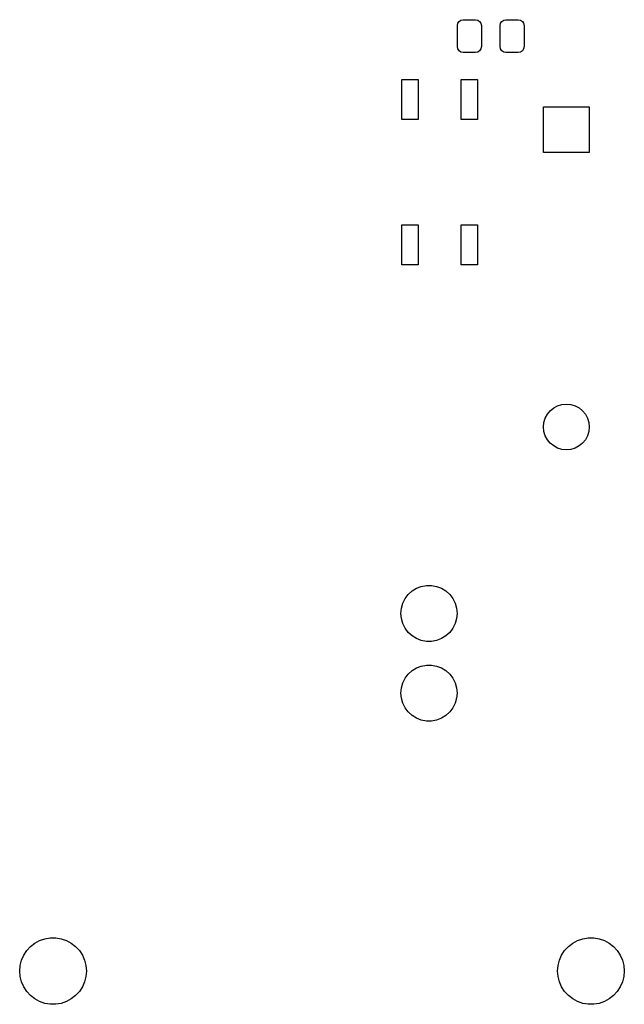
# Model space of a CAD drawing. Extents: x -30 to 247, y -88 to 102.
# Tile 5 of 12: x 44 to 70, y 8 to 50. Entities that reach past the tile are written whole.
import ezdxf

# ---------------------------------------------------------------- set-up
doc = ezdxf.new("R2010")
doc.units = 0
doc.layers.add('BLACK', color=7, linetype='CONTINUOUS')

msp = doc.modelspace()

# ---------------------------------------------------------------- linework, layer by layer
at = {"layer": 'BLACK', "linetype": 'CONTINUOUS'}
for p, q in [((62.4825, 49.32), (62.5015, 49.4157)), ((62.4825, 48.42), (62.4825, 49.32)), ((62.5015, 49.4157), (62.5557, 49.4968)), ((62.5557, 49.4968), (62.6368, 49.551)), ((62.6368, 49.551), (62.7325, 49.57)), ((62.7325, 49.57), (63.2575, 49.57)), ((63.2575, 49.57), (63.3532, 49.551)), ((63.3532, 49.551), (63.4343, 49.4968)), ((63.4343, 49.4968), (63.4885, 49.4157)), ((63.4885, 49.4157), (63.5075, 49.32)), ((63.5075, 49.32), (63.5075, 48.42)), ((64.3075, 49.32), (64.3265, 49.4157)), ((64.3075, 48.42), (64.3075, 49.32)), ((64.3265, 49.4157), (64.3807, 49.4968)), ((64.3807, 49.4968), (64.4618, 49.551)), ((64.4618, 49.551), (64.5575, 49.57)), ((64.5575, 49.57), (65.0825, 49.57)), ((65.0825, 49.57), (65.1782, 49.551)), ((65.1782, 49.551), (65.2593, 49.4968)), ((65.2593, 49.4968), (65.3135, 49.4157)), ((65.3135, 49.4157), (65.3325, 49.32)), ((65.3325, 49.32), (65.3325, 48.42)), ((62.5015, 48.3243), (62.4825, 48.42)), ((63.5075, 48.42), (63.4885, 48.3243)), ((64.3265, 48.3243), (64.3075, 48.42)), ((65.3325, 48.42), (65.3135, 48.3243)), ((62.5557, 48.2432), (62.5015, 48.3243)), ((62.6368, 48.189), (62.5557, 48.2432)), ((62.7325, 48.17), (62.6368, 48.189)), ((63.2575, 48.17), (62.7325, 48.17)), ((63.3532, 48.189), (63.2575, 48.17)), ((63.4343, 48.2432), (63.3532, 48.189)), ((63.4885, 48.3243), (63.4343, 48.2432)), ((64.3807, 48.2432), (64.3265, 48.3243)), ((64.4618, 48.189), (64.3807, 48.2432)), ((64.5575, 48.17), (64.4618, 48.189)), ((65.0825, 48.17), (64.5575, 48.17)), ((65.1782, 48.189), (65.0825, 48.17)), ((65.2593, 48.2432), (65.1782, 48.189)), ((65.3135, 48.3243), (65.2593, 48.2432)), ((60.11, 45.31), (60.11, 47.01)), ((60.11, 47.01), (60.81, 47.01)), ((60.81, 47.01), (60.81, 45.31)), ((62.65, 45.31), (62.65, 47.01)), ((62.65, 47.01), (63.35, 47.01)), ((63.35, 47.01), (63.35, 45.31)), ((66.165, 43.905), (66.165, 45.855)), ((66.165, 45.855), (68.115, 45.855)), ((68.115, 45.855), (68.115, 43.905)), ((60.81, 45.31), (60.11, 45.31)), ((63.35, 45.31), (62.65, 45.31)), ((68.115, 43.905), (66.165, 43.905)), ((60.11, 39.11), (60.11, 40.81)), ((60.11, 40.81), (60.81, 40.81)), ((60.81, 40.81), (60.81, 39.11)), ((62.65, 39.11), (62.65, 40.81)), ((62.65, 40.81), (63.35, 40.81)), ((63.35, 40.81), (63.35, 39.11)), ((60.81, 39.11), (60.11, 39.11)), ((63.35, 39.11), (62.65, 39.11)), ((66.3293, 32.7217), (66.4506, 32.8694)), ((66.4506, 32.8694), (66.5983, 32.9907)), ((66.5983, 32.9907), (66.7669, 33.0808)), ((66.7669, 33.0808), (66.9498, 33.1363)), ((66.9498, 33.1363), (67.14, 33.155)), ((67.14, 33.155), (67.3302, 33.1363)), ((67.3302, 33.1363), (67.5131, 33.0808)), ((67.5131, 33.0808), (67.6817, 32.9907)), ((67.6817, 32.9907), (67.8294, 32.8694)), ((67.8294, 32.8694), (67.9507, 32.7217)), ((66.1837, 32.3702), (66.2392, 32.5531)), ((66.2392, 32.5531), (66.3293, 32.7217)), ((67.9507, 32.7217), (68.0408, 32.5531)), ((68.0408, 32.5531), (68.0963, 32.3702)), ((66.165, 32.18), (66.1837, 32.3702)), ((66.1837, 31.9898), (66.165, 32.18)), ((66.2392, 31.8069), (66.1837, 31.9898)), ((68.0963, 31.9898), (68.0408, 31.8069)), ((68.0963, 32.3702), (68.115, 32.18)), ((68.115, 32.18), (68.0963, 31.9898)), ((66.3293, 31.6383), (66.2392, 31.8069)), ((66.4506, 31.4906), (66.3293, 31.6383)), ((67.9507, 31.6383), (67.8294, 31.4906)), ((68.0408, 31.8069), (67.9507, 31.6383)), ((66.5983, 31.3693), (66.4506, 31.4906)), ((66.7669, 31.2792), (66.5983, 31.3693)), ((66.9498, 31.2237), (66.7669, 31.2792)), ((67.14, 31.205), (66.9498, 31.2237)), ((67.3302, 31.2237), (67.14, 31.205)), ((67.5131, 31.2792), (67.3302, 31.2237)), ((67.6817, 31.3693), (67.5131, 31.2792)), ((67.8294, 31.4906), (67.6817, 31.3693)), ((60.5468, 25.1776), (60.7351, 25.2942)), ((60.7351, 25.2942), (60.9416, 25.3742)), ((60.9416, 25.3742), (61.1593, 25.4149)), ((61.1593, 25.4149), (61.3807, 25.4149)), ((61.3807, 25.4149), (61.5984, 25.3742)), ((61.5984, 25.3742), (61.8049, 25.2942)), ((61.8049, 25.2942), (61.9932, 25.1776)), ((60.151, 24.6535), (60.2497, 24.8517)), ((60.2497, 24.8517), (60.3832, 25.0284)), ((60.3832, 25.0284), (60.5468, 25.1776)), ((61.9932, 25.1776), (62.1568, 25.0284)), ((62.1568, 25.0284), (62.2903, 24.8517)), ((62.2903, 24.8517), (62.389, 24.6535)), ((60.07, 24.22), (60.0904, 24.4405)), ((60.0904, 24.4405), (60.151, 24.6535)), ((62.389, 24.6535), (62.4496, 24.4405)), ((62.4496, 24.4405), (62.47, 24.22)), ((60.0904, 23.9995), (60.07, 24.22)), ((60.151, 23.7865), (60.0904, 23.9995)), ((62.4496, 23.9995), (62.389, 23.7865)), ((62.47, 24.22), (62.4496, 23.9995)), ((60.2497, 23.5883), (60.151, 23.7865)), ((60.3832, 23.4116), (60.2497, 23.5883)), ((62.2903, 23.5883), (62.1568, 23.4116)), ((62.389, 23.7865), (62.2903, 23.5883)), ((60.5468, 23.2624), (60.3832, 23.4116)), ((60.7351, 23.1458), (60.5468, 23.2624)), ((60.9416, 23.0658), (60.7351, 23.1458)), ((61.8049, 23.1458), (61.5984, 23.0658)), ((61.9932, 23.2624), (61.8049, 23.1458)), ((62.1568, 23.4116), (61.9932, 23.2624)), ((61.1593, 23.0251), (60.9416, 23.0658)), ((61.3807, 23.0251), (61.1593, 23.0251)), ((61.5984, 23.0658), (61.3807, 23.0251)), ((60.5468, 21.7776), (60.7351, 21.8942)), ((60.7351, 21.8942), (60.9416, 21.9742)), ((60.9416, 21.9742), (61.1593, 22.0149)), ((61.1593, 22.0149), (61.3807, 22.0149)), ((61.3807, 22.0149), (61.5984, 21.9742)), ((61.5984, 21.9742), (61.8049, 21.8942)), ((61.8049, 21.8942), (61.9932, 21.7776)), ((60.151, 21.2535), (60.2497, 21.4517)), ((60.2497, 21.4517), (60.3832, 21.6284)), ((60.3832, 21.6284), (60.5468, 21.7776)), ((61.9932, 21.7776), (62.1568, 21.6284)), ((62.1568, 21.6284), (62.2903, 21.4517)), ((62.2903, 21.4517), (62.389, 21.2535)), ((60.07, 20.82), (60.0904, 21.0405)), ((60.0904, 21.0405), (60.151, 21.2535)), ((62.389, 21.2535), (62.4496, 21.0405)), ((62.4496, 21.0405), (62.47, 20.82)), ((60.0904, 20.5995), (60.07, 20.82)), ((62.47, 20.82), (62.4496, 20.5995)), ((60.151, 20.3865), (60.0904, 20.5995)), ((60.2497, 20.1883), (60.151, 20.3865)), ((60.3832, 20.0116), (60.2497, 20.1883)), ((62.2903, 20.1883), (62.1568, 20.0116)), ((62.389, 20.3865), (62.2903, 20.1883)), ((62.4496, 20.5995), (62.389, 20.3865)), ((60.5468, 19.8624), (60.3832, 20.0116)), ((60.7351, 19.7458), (60.5468, 19.8624)), ((61.9932, 19.8624), (61.8049, 19.7458)), ((62.1568, 20.0116), (61.9932, 19.8624)), ((60.9416, 19.6658), (60.7351, 19.7458)), ((61.1593, 19.6251), (60.9416, 19.6658)), ((61.3807, 19.6251), (61.1593, 19.6251)), ((61.5984, 19.6658), (61.3807, 19.6251)), ((61.8049, 19.7458), (61.5984, 19.6658)), ((44.2449, 9.99841), (44.4306, 10.143)), ((44.4306, 10.143), (44.6376, 10.255)), ((44.6376, 10.255), (44.8602, 10.3314)), ((44.8602, 10.3314), (45.0923, 10.3701)), ((45.0923, 10.3701), (45.3277, 10.3701)), ((45.3277, 10.3701), (45.5598, 10.3314)), ((45.5598, 10.3314), (45.7824, 10.255)), ((45.7824, 10.255), (45.9894, 10.143)), ((45.9894, 10.143), (46.1751, 9.99841)), ((67.2249, 9.99841), (67.4106, 10.143)), ((67.4106, 10.143), (67.6176, 10.255)), ((67.6176, 10.255), (67.8402, 10.3314)), ((67.8402, 10.3314), (68.0723, 10.3701)), ((68.0723, 10.3701), (68.3077, 10.3701)), ((68.3077, 10.3701), (68.5398, 10.3314)), ((68.5398, 10.3314), (68.7624, 10.255)), ((68.7624, 10.255), (68.9694, 10.143)), ((68.9694, 10.143), (69.1551, 9.99841)), ((43.9567, 9.62822), (44.0855, 9.82525)), ((44.0855, 9.82525), (44.2449, 9.99841)), ((46.1751, 9.99841), (46.3345, 9.82525)), ((46.3345, 9.82525), (46.4632, 9.62822)), ((66.9368, 9.62822), (67.0655, 9.82525)), ((67.0655, 9.82525), (67.2249, 9.99841)), ((69.1551, 9.99841), (69.3145, 9.82525)), ((69.3145, 9.82525), (69.4432, 9.62822)), ((43.8044, 9.18455), (43.8622, 9.4127)), ((43.8622, 9.4127), (43.9567, 9.62822)), ((46.4632, 9.62822), (46.5578, 9.4127)), ((46.5578, 9.4127), (46.6156, 9.18455)), ((66.7844, 9.18455), (66.8422, 9.4127)), ((66.8422, 9.4127), (66.9368, 9.62822)), ((69.4432, 9.62822), (69.5378, 9.4127)), ((69.5378, 9.4127), (69.5956, 9.18455)), ((43.785, 8.95), (43.8044, 9.18455)), ((43.8044, 8.71545), (43.785, 8.95)), ((46.6156, 9.18455), (46.635, 8.95)), ((46.635, 8.95), (46.6156, 8.71545)), ((66.765, 8.95), (66.7844, 9.18455)), ((66.7844, 8.71545), (66.765, 8.95)), ((69.5956, 9.18455), (69.615, 8.95)), ((69.615, 8.95), (69.5956, 8.71545)), ((43.8622, 8.4873), (43.8044, 8.71545)), ((43.9567, 8.27177), (43.8622, 8.4873)), ((46.5578, 8.4873), (46.4632, 8.27177)), ((46.6156, 8.71545), (46.5578, 8.4873)), ((66.8422, 8.4873), (66.7844, 8.71545)), ((66.9368, 8.27177), (66.8422, 8.4873)), ((69.5378, 8.4873), (69.4432, 8.27177)), ((69.5956, 8.71545), (69.5378, 8.4873)), ((44.0855, 8.07475), (43.9567, 8.27177)), ((44.2449, 7.90159), (44.0855, 8.07475)), ((46.3345, 8.07475), (46.1751, 7.90159)), ((46.4632, 8.27177), (46.3345, 8.07475)), ((67.0655, 8.07475), (66.9368, 8.27177)), ((67.2249, 7.90159), (67.0655, 8.07475)), ((69.3145, 8.07475), (69.1551, 7.90159)), ((69.4432, 8.27177), (69.3145, 8.07475)), ((44.4306, 7.75704), (44.2449, 7.90159)), ((44.6376, 7.64502), (44.4306, 7.75704)), ((44.8602, 7.5686), (44.6376, 7.64502)), ((45.0923, 7.52987), (44.8602, 7.5686)), ((45.5598, 7.5686), (45.3277, 7.52987)), ((45.7824, 7.64502), (45.5598, 7.5686)), ((45.9894, 7.75704), (45.7824, 7.64502)), ((46.1751, 7.90159), (45.9894, 7.75704)), ((67.4106, 7.75704), (67.2249, 7.90159)), ((67.6176, 7.64502), (67.4106, 7.75704)), ((67.8402, 7.5686), (67.6176, 7.64502)), ((68.0723, 7.52987), (67.8402, 7.5686)), ((68.5398, 7.5686), (68.3077, 7.52987)), ((68.7624, 7.64502), (68.5398, 7.5686)), ((68.9694, 7.75704), (68.7624, 7.64502)), ((69.1551, 7.90159), (68.9694, 7.75704)), ((45.3277, 7.52987), (45.0923, 7.52987)), ((68.3077, 7.52987), (68.0723, 7.52987))]:
    msp.add_line(p, q, dxfattribs=at)

doc.saveas('drawing.dxf')
